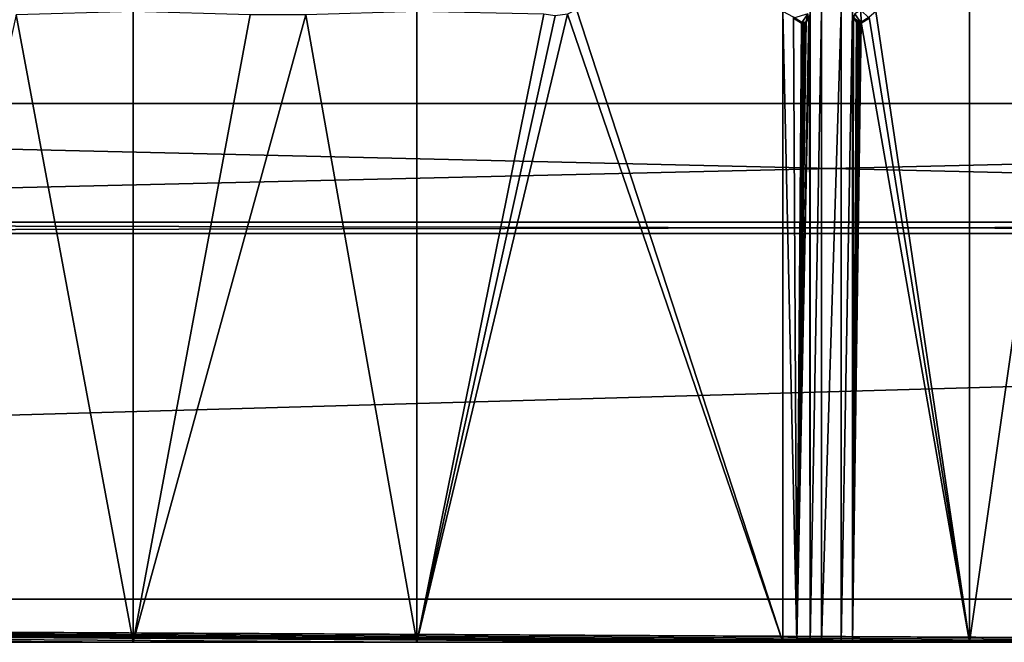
# Model space of a CAD drawing. Extents: x 0 to 895, y 0 to 479.
# Tile 9 of 30: x 398 to 458, y 0 to 38. Entities that reach past the tile are written whole.
import ezdxf

# ---------------------------------------------------------------- set-up
doc = ezdxf.new("R2010")
doc.units = 0

msp = doc.modelspace()

# ---------------------------------------------------------------- linework, layer by layer
for points in [[(788.799988, 448.7229), (788.799988, 25.122911), (106.199982, 448.7229)], [(106.199982, 448.7229), (788.799988, 25.122911), (106.199982, 25.122911)], [(788.099976, 448.022888, 395.237183), (788.099976, 25.822908, 131.417313), (106.899979, 448.022888, 395.237183)], [(106.899979, 448.022888, 395.237183), (788.099976, 25.822908, 131.417313), (106.899979, 25.822908, 131.417313)], [(788.099976, 25.822908, 0.7), (788.099976, 448.022888, 0.7), (106.899979, 25.822908, 0.7)], [(106.899979, 25.822908, 0.7), (788.099976, 448.022888, 0.7), (106.899979, 448.022888, 0.7)], [(404.596527, 38.775982, 146.232635), (397.411377, 38.570911, 146.104492), (404.596527, 0, 122.002708)], [(411.781677, 38.570911, 146.104492), (404.596527, 38.775982, 146.232635), (404.596527, 0, 122.002708)], [(415.218292, 38.570911, 146.104492), (422.032043, 0, 122.002708), (422.032043, 38.775982, 146.232635)], [(422.032043, 38.775982, 146.232635), (422.032043, 0, 122.002708), (429.832825, 38.612278, 146.130325)], [(444.518555, 0, 122.002708), (431.850098, 38.881092, 146.298325), (431.288147, 38.612278, 146.130325)], [(444.518555, 0, 122.002708), (444.518555, 38.775982, 146.232635), (431.850098, 38.881092, 146.298325)], [(445.381561, 0, 122.002708), (445.180969, 38.409172, 146.003418), (444.518555, 38.775982, 146.232635)], [(445.381561, 0, 122.002708), (444.518555, 38.775982, 146.232635), (444.518555, 0, 122.002708)], [(446.200256, 0, 122.002708), (446.200256, 38.775982, 146.232635), (446.15274, 38.493069, 146.055847)], [(446.899811, 0, 122.002708), (446.899811, 38.775982, 146.232635), (446.200256, 0, 122.002708)], [(446.200256, 0, 122.002708), (446.899811, 38.775982, 146.232635), (446.200256, 38.775982, 146.232635)], [(448.100189, 0, 122.002708), (448.100189, 38.775982, 146.232635), (446.899811, 0, 122.002708)], [(446.899811, 0, 122.002708), (448.100189, 38.775982, 146.232635), (446.899811, 38.775982, 146.232635)], [(448.799713, 0, 122.002708), (448.799713, 38.775982, 146.232635), (448.100189, 0, 122.002708)], [(448.100189, 0, 122.002708), (448.799713, 38.775982, 146.232635), (448.100189, 38.775982, 146.232635)], [(448.799713, 0, 122.002708), (448.844025, 38.522182, 146.07402), (448.799713, 38.775982, 146.232635)], [(449.328552, 38.057209, 145.901413), (449.324738, 38.850128, 146.396881), (448.941162, 38.615585, 146.250305)], [(449.81897, 38.356155, 146.088211), (449.324738, 38.850128, 146.396881), (449.328552, 38.057209, 145.901413)], [(450.242859, 38.774014, 146.2314), (449.81897, 38.409145, 146.003403), (455.999817, 0, 122.002708)], [(455.999817, 38.775982, 146.232635), (450.242859, 38.774014, 146.2314), (455.999817, 0, 122.002708)], [(455.999817, 38.775982, 146.232635), (455.999817, 0, 122.002708), (461.522308, 38.775982, 146.232635)], [(461.522308, 38.775982, 146.232635), (455.999817, 0, 122.002708), (461.522308, 0, 122.002708)], [(404.596527, 0, 122.002708), (397.411377, 38.570911, 146.104492), (388.890106, 0, 122.002708)], [(411.781677, 38.570911, 146.104492), (404.596527, 0, 122.002708), (415.218292, 38.570911, 146.104492)], [(415.218292, 38.570911, 146.104492), (404.596527, 0, 122.002708), (422.032043, 0, 122.002708)], [(444.518555, 0, 122.002708), (431.288147, 38.612278, 146.130325), (422.032043, 0, 122.002708)], [(422.032043, 0, 122.002708), (431.288147, 38.612278, 146.130325), (430.538849, 38.508385, 146.065414)], [(422.032043, 0, 122.002708), (430.538849, 38.508385, 146.065414), (429.832825, 38.612278, 146.130325)], [(445.671387, 38.05724, 145.901428), (446.058777, 38.615585, 146.25032), (445.180969, 38.356186, 146.088226)], [(445.671387, 38.110226, 145.81662), (445.180969, 38.409172, 146.003418), (445.381561, 0, 122.002708)], [(445.180969, 38.356186, 146.088226), (445.180969, 38.409172, 146.003418), (445.671387, 38.110226, 145.81662)], [(445.180969, 38.356186, 146.088226), (445.671387, 38.110226, 145.81662), (445.671387, 38.05724, 145.901428)], [(446.200256, 0, 122.002708), (446.15274, 38.493069, 146.055847), (445.381561, 0, 122.002708)], [(445.381561, 0, 122.002708), (446.15274, 38.493069, 146.055847), (446.143738, 38.464844, 146.038208)], [(445.381561, 0, 122.002708), (446.143738, 38.464844, 146.038208), (446.12912, 38.43832, 146.021637)], [(446.12912, 38.43832, 146.021637), (445.947144, 38.171024, 145.85463), (445.381561, 0, 122.002708)], [(445.381561, 0, 122.002708), (445.947144, 38.171024, 145.85463), (445.929199, 38.148911, 145.84079)], [(445.381561, 0, 122.002708), (445.929199, 38.148911, 145.84079), (445.907349, 38.129448, 145.828629)], [(445.882141, 38.113178, 145.818451), (445.381561, 0, 122.002708), (445.907349, 38.129448, 145.828629)], [(445.671387, 38.05724, 145.901428), (445.947144, 38.118034, 145.939423), (446.058777, 38.615585, 146.25032)], [(445.882141, 38.060188, 145.903275), (445.882141, 38.113178, 145.818451), (445.907349, 38.129448, 145.828629)], [(445.882141, 38.060188, 145.903275), (445.907349, 38.129448, 145.828629), (445.907349, 38.076462, 145.913437)], [(445.907349, 38.076462, 145.913437), (445.907349, 38.129448, 145.828629), (445.929199, 38.148911, 145.84079)], [(445.907349, 38.076462, 145.913437), (445.929199, 38.148911, 145.84079), (445.929199, 38.095921, 145.925598)], [(445.929199, 38.095921, 145.925598), (445.929199, 38.148911, 145.84079), (445.947144, 38.171024, 145.85463)], [(445.929199, 38.095921, 145.925598), (445.947144, 38.171024, 145.85463), (445.947144, 38.118034, 145.939423)], [(446.058777, 38.615585, 146.25032), (445.947144, 38.118034, 145.939423), (446.12912, 38.38533, 146.106445)], [(446.12912, 38.38533, 146.106445), (445.947144, 38.118034, 145.939423), (446.12912, 38.43832, 146.021637)], [(446.12912, 38.43832, 146.021637), (445.947144, 38.118034, 145.939423), (445.947144, 38.171024, 145.85463)], [(448.847198, 38.493038, 146.055832), (448.844025, 38.522182, 146.07402), (448.799713, 0, 122.002708)], [(448.856201, 38.464813, 146.038193), (448.847198, 38.493038, 146.055832), (448.799713, 0, 122.002708)], [(448.799713, 0, 122.002708), (448.870819, 38.43832, 146.021622), (448.856201, 38.464813, 146.038193)], [(448.799713, 0, 122.002708), (449.052765, 38.171024, 145.854599), (448.870819, 38.43832, 146.021622)], [(449.07074, 38.14888, 145.840759), (449.052765, 38.171024, 145.854599), (448.799713, 0, 122.002708)], [(448.799713, 0, 122.002708), (449.09259, 38.129417, 145.828613), (449.07074, 38.14888, 145.840759)], [(448.799713, 0, 122.002708), (449.117798, 38.113148, 145.818436), (449.09259, 38.129417, 145.828613)], [(449.328552, 38.057209, 145.901413), (448.941162, 38.615585, 146.250305), (448.870819, 38.385303, 146.10643)], [(449.052765, 38.171024, 145.854599), (448.870819, 38.385303, 146.10643), (448.870819, 38.43832, 146.021622)], [(449.052765, 38.118004, 145.939407), (448.870819, 38.385303, 146.10643), (449.052765, 38.171024, 145.854599)], [(448.870819, 38.385303, 146.10643), (449.052765, 38.118004, 145.939407), (449.328552, 38.057209, 145.901413)], [(449.052765, 38.118004, 145.939407), (449.052765, 38.171024, 145.854599), (449.07074, 38.14888, 145.840759)], [(449.052765, 38.118004, 145.939407), (449.07074, 38.14888, 145.840759), (449.07074, 38.09589, 145.925583)], [(449.07074, 38.09589, 145.925583), (449.07074, 38.14888, 145.840759), (449.09259, 38.129417, 145.828613)], [(449.07074, 38.09589, 145.925583), (449.09259, 38.129417, 145.828613), (449.09259, 38.076431, 145.913422)], [(449.09259, 38.076431, 145.913422), (449.09259, 38.129417, 145.828613), (449.117798, 38.113148, 145.818436)], [(455.999817, 0, 122.002708), (449.81897, 38.409145, 146.003403), (449.328552, 38.110195, 145.816589)], [(449.328552, 38.057209, 145.901413), (449.328552, 38.110195, 145.816589), (449.81897, 38.409145, 146.003403)], [(449.328552, 38.057209, 145.901413), (449.81897, 38.409145, 146.003403), (449.81897, 38.356155, 146.088211)], [(445.854218, 38.100479, 145.810532), (445.381561, 0, 122.002708), (445.882141, 38.113178, 145.818451)], [(445.381561, 0, 122.002708), (445.699799, 38.098305, 145.809174), (445.671387, 38.110226, 145.81662)], [(445.854218, 38.100479, 145.810532), (445.82428, 38.09169, 145.805038), (445.381561, 0, 122.002708)], [(445.381561, 0, 122.002708), (445.730042, 38.090378, 145.804214), (445.699799, 38.098305, 145.809174)], [(445.381561, 0, 122.002708), (445.82428, 38.09169, 145.805038), (445.793091, 38.087009, 145.802109)], [(445.761414, 38.086563, 145.801834), (445.730042, 38.090378, 145.804214), (445.381561, 0, 122.002708)], [(445.381561, 0, 122.002708), (445.793091, 38.087009, 145.802109), (445.761414, 38.086563, 145.801834)], [(445.699799, 38.045319, 145.893982), (445.947144, 38.118034, 145.939423), (445.671387, 38.05724, 145.901428)], [(445.671387, 38.05724, 145.901428), (445.671387, 38.110226, 145.81662), (445.699799, 38.098305, 145.809174)], [(445.671387, 38.05724, 145.901428), (445.699799, 38.098305, 145.809174), (445.699799, 38.045319, 145.893982)], [(445.730042, 38.037361, 145.889008), (445.947144, 38.118034, 145.939423), (445.699799, 38.045319, 145.893982)], [(445.699799, 38.045319, 145.893982), (445.699799, 38.098305, 145.809174), (445.730042, 38.090378, 145.804214)], [(445.699799, 38.045319, 145.893982), (445.730042, 38.090378, 145.804214), (445.730042, 38.037361, 145.889008)], [(445.730042, 38.037361, 145.889008), (445.761414, 38.033573, 145.886627), (445.947144, 38.118034, 145.939423)], [(445.730042, 38.037361, 145.889008), (445.730042, 38.090378, 145.804214), (445.761414, 38.086563, 145.801834)], [(445.730042, 38.037361, 145.889008), (445.761414, 38.086563, 145.801834), (445.761414, 38.033573, 145.886627)], [(445.947144, 38.118034, 145.939423), (445.761414, 38.033573, 145.886627), (445.793091, 38.034023, 145.886917)], [(445.761414, 38.033573, 145.886627), (445.761414, 38.086563, 145.801834), (445.793091, 38.087009, 145.802109)], [(445.761414, 38.033573, 145.886627), (445.793091, 38.087009, 145.802109), (445.793091, 38.034023, 145.886917)], [(445.947144, 38.118034, 145.939423), (445.793091, 38.034023, 145.886917), (445.82428, 38.0387, 145.889832)], [(445.793091, 38.034023, 145.886917), (445.793091, 38.087009, 145.802109), (445.82428, 38.09169, 145.805038)], [(445.793091, 38.034023, 145.886917), (445.82428, 38.09169, 145.805038), (445.82428, 38.0387, 145.889832)], [(445.82428, 38.0387, 145.889832), (445.854218, 38.047493, 145.895325), (445.947144, 38.118034, 145.939423)], [(445.82428, 38.0387, 145.889832), (445.82428, 38.09169, 145.805038), (445.854218, 38.100479, 145.810532)], [(445.82428, 38.0387, 145.889832), (445.854218, 38.100479, 145.810532), (445.854218, 38.047493, 145.895325)], [(445.947144, 38.118034, 145.939423), (445.854218, 38.047493, 145.895325), (445.882141, 38.060188, 145.903275)], [(445.854218, 38.047493, 145.895325), (445.854218, 38.100479, 145.810532), (445.882141, 38.113178, 145.818451)], [(445.854218, 38.047493, 145.895325), (445.882141, 38.113178, 145.818451), (445.882141, 38.060188, 145.903275)], [(445.947144, 38.118034, 145.939423), (445.882141, 38.060188, 145.903275), (445.929199, 38.095921, 145.925598)], [(445.929199, 38.095921, 145.925598), (445.882141, 38.060188, 145.903275), (445.907349, 38.076462, 145.913437)], [(449.145721, 38.100452, 145.810516), (449.117798, 38.113148, 145.818436), (448.799713, 0, 122.002708)], [(455.999817, 0, 122.002708), (449.328552, 38.110195, 145.816589), (448.799713, 0, 122.002708)], [(448.799713, 0, 122.002708), (449.328552, 38.110195, 145.816589), (449.30014, 38.098305, 145.809158)], [(448.799713, 0, 122.002708), (449.175659, 38.09166, 145.805023), (449.145721, 38.100452, 145.810516)], [(448.799713, 0, 122.002708), (449.30014, 38.098305, 145.809158), (449.269867, 38.090347, 145.804199)], [(448.799713, 0, 122.002708), (449.206848, 38.086979, 145.802094), (449.175659, 38.09166, 145.805023)], [(449.269867, 38.090347, 145.804199), (449.238525, 38.086533, 145.801819), (448.799713, 0, 122.002708)], [(449.238525, 38.086533, 145.801819), (449.206848, 38.086979, 145.802094), (448.799713, 0, 122.002708)], [(449.238525, 38.033546, 145.886612), (449.269867, 38.037361, 145.888992), (449.052765, 38.118004, 145.939407)], [(449.052765, 38.118004, 145.939407), (449.269867, 38.037361, 145.888992), (449.30014, 38.045288, 145.893967)], [(449.052765, 38.118004, 145.939407), (449.30014, 38.045288, 145.893967), (449.328552, 38.057209, 145.901413)], [(449.052765, 38.118004, 145.939407), (449.07074, 38.09589, 145.925583), (449.238525, 38.033546, 145.886612)], [(449.238525, 38.033546, 145.886612), (449.07074, 38.09589, 145.925583), (449.09259, 38.076431, 145.913422)], [(449.09259, 38.076431, 145.913422), (449.117798, 38.113148, 145.818436), (449.117798, 38.060158, 145.903259)], [(449.238525, 38.033546, 145.886612), (449.09259, 38.076431, 145.913422), (449.117798, 38.060158, 145.903259)], [(449.117798, 38.060158, 145.903259), (449.117798, 38.113148, 145.818436), (449.145721, 38.100452, 145.810516)], [(449.117798, 38.060158, 145.903259), (449.145721, 38.100452, 145.810516), (449.145721, 38.047462, 145.895325)], [(449.145721, 38.047462, 145.895325), (449.175659, 38.03867, 145.889816), (449.117798, 38.060158, 145.903259)], [(449.117798, 38.060158, 145.903259), (449.175659, 38.03867, 145.889816), (449.206848, 38.033993, 145.886902)], [(449.117798, 38.060158, 145.903259), (449.206848, 38.033993, 145.886902), (449.238525, 38.033546, 145.886612)], [(449.145721, 38.047462, 145.895325), (449.145721, 38.100452, 145.810516), (449.175659, 38.09166, 145.805023)], [(449.145721, 38.047462, 145.895325), (449.175659, 38.09166, 145.805023), (449.175659, 38.03867, 145.889816)], [(449.175659, 38.03867, 145.889816), (449.175659, 38.09166, 145.805023), (449.206848, 38.086979, 145.802094)], [(449.175659, 38.03867, 145.889816), (449.206848, 38.086979, 145.802094), (449.206848, 38.033993, 145.886902)], [(449.206848, 38.033993, 145.886902), (449.206848, 38.086979, 145.802094), (449.238525, 38.086533, 145.801819)], [(449.206848, 38.033993, 145.886902), (449.238525, 38.086533, 145.801819), (449.238525, 38.033546, 145.886612)], [(449.238525, 38.033546, 145.886612), (449.238525, 38.086533, 145.801819), (449.269867, 38.090347, 145.804199)], [(449.238525, 38.033546, 145.886612), (449.269867, 38.090347, 145.804199), (449.269867, 38.037361, 145.888992)], [(449.269867, 38.037361, 145.888992), (449.269867, 38.090347, 145.804199), (449.30014, 38.098305, 145.809158)], [(449.269867, 38.037361, 145.888992), (449.30014, 38.098305, 145.809158), (449.30014, 38.045288, 145.893967)], [(449.30014, 38.045288, 145.893967), (449.30014, 38.098305, 145.809158), (449.328552, 38.110195, 145.816589)], [(449.30014, 38.045288, 145.893967), (449.328552, 38.110195, 145.816589), (449.328552, 38.057209, 145.901413)], [(277.5, 33.122898, 15.652672), (617.5, 33.122898, 15.652672), (277.5, 25.122911, 15.652672)], [(277.5, 25.122911, 15.652672), (617.5, 33.122898, 15.652672), (617.5, 25.122911, 15.652672)], [(617.5, 33.122898, 116.152672), (277.5, 33.122898, 116.152672), (617.5, 25.122911, 116.152672)], [(617.5, 25.122911, 116.152672), (277.5, 33.122898, 116.152672), (277.5, 25.122911, 116.152672)], [(277.5, 33.122898, 15.652672), (277.5, 33.122898, 116.152672), (617.5, 33.122898, 15.652672)], [(617.5, 33.122898, 15.652672), (277.5, 33.122898, 116.152672), (617.5, 33.122898, 116.152672)], [(106.899979, 25.822908, 131.417313), (788.099976, 25.822908, 131.417313), (618, 25.822908, 116.652672)], [(618, 25.822908, 116.652672), (277, 25.822908, 116.652672), (106.899979, 25.822908, 131.417313)], [(788.099976, 25.822908, 0.7), (106.899979, 25.822908, 0.7), (277, 25.822908, 15.152672)], [(277, 25.822908, 15.152672), (618, 25.822908, 15.152672), (788.099976, 25.822908, 0.7)], [(618, 25.122911, 15.152672), (618, 25.822908, 15.152672), (277, 25.122911, 15.152672)], [(277, 25.122911, 15.152672), (618, 25.822908, 15.152672), (277, 25.822908, 15.152672)], [(277, 25.122911, 116.652672), (277, 25.822908, 116.652672), (618, 25.122911, 116.652672)], [(618, 25.122911, 116.652672), (277, 25.822908, 116.652672), (618, 25.822908, 116.652672)], [(0, 2.649605, 117.762466), (106.199982, 25.122911, 131.805344), (788.799988, 25.122911, 131.805344)], [(0, 2.649605, 117.762466), (788.799988, 25.122911, 131.805344), (895, 2.649605, 117.762466)], [(277, 25.122911, 15.152672), (106.199982, 25.122911), (618, 25.122911, 15.152672)], [(618, 25.122911, 15.152672), (106.199982, 25.122911), (788.799988, 25.122911)], [(106.199982, 25.122911, 131.805344), (277, 25.122911, 116.652672), (618, 25.122911, 116.652672)], [(106.199982, 25.122911, 131.805344), (618, 25.122911, 116.652672), (788.799988, 25.122911, 131.805344)], [(277.5, 25.122911, 116.152672), (277.5, 25.122911, 15.652672), (617.5, 25.122911, 116.152672)], [(617.5, 25.122911, 116.152672), (277.5, 25.122911, 15.652672), (617.5, 25.122911, 15.652672)], [(895, 2.649605, 117.762466), (516.427124, 0, 122.002708), (0, 2.649605, 117.762466)], [(0, 2.649605, 117.762466), (516.427124, 0, 122.002708), (514.572876, 0, 122.002708)], [(514.572876, 0, 122.002708), (513.458984, 0, 122.002708), (0, 2.649605, 117.762466)], [(0, 2.649605, 117.762466), (513.458984, 0, 122.002708), (512.33606, 0, 122.002708)], [(0, 2.649605, 117.762466), (512.33606, 0, 122.002708), (491.126801, 0, 122.002708)], [(491.126801, 0, 122.002708), (473.293152, 0, 122.002708), (0, 2.649605, 117.762466)], [(0, 2.649605, 117.762466), (473.293152, 0, 122.002708), (464.709869, 0, 122.002708)], [(0, 2.649605, 117.762466), (464.709869, 0, 122.002708), (461.522308, 0, 122.002708)], [(461.522308, 0, 122.002708), (455.999817, 0, 122.002708), (0, 2.649605, 117.762466)], [(0, 2.649605, 117.762466), (455.999817, 0, 122.002708), (448.799713, 0, 122.002708)], [(0, 2.649605, 117.762466), (448.799713, 0, 122.002708), (448.100189, 0, 122.002708)], [(448.100189, 0, 122.002708), (446.899811, 0, 122.002708), (0, 2.649605, 117.762466)], [(0, 2.649605, 117.762466), (446.899811, 0, 122.002708), (446.200256, 0, 122.002708)], [(0, 2.649605, 117.762466), (446.200256, 0, 122.002708), (445.381561, 0, 122.002708)], [(445.381561, 0, 122.002708), (444.518555, 0, 122.002708), (0, 2.649605, 117.762466)], [(0, 2.649605, 117.762466), (444.518555, 0, 122.002708), (422.032043, 0, 122.002708)], [(0, 2.649605, 117.762466), (422.032043, 0, 122.002708), (404.596527, 0, 122.002708)], [(404.596527, 0, 122.002708), (388.890106, 0, 122.002708), (0, 2.649605, 117.762466)]]:
    msp.add_3dface(points)

doc.saveas('drawing.dxf')
